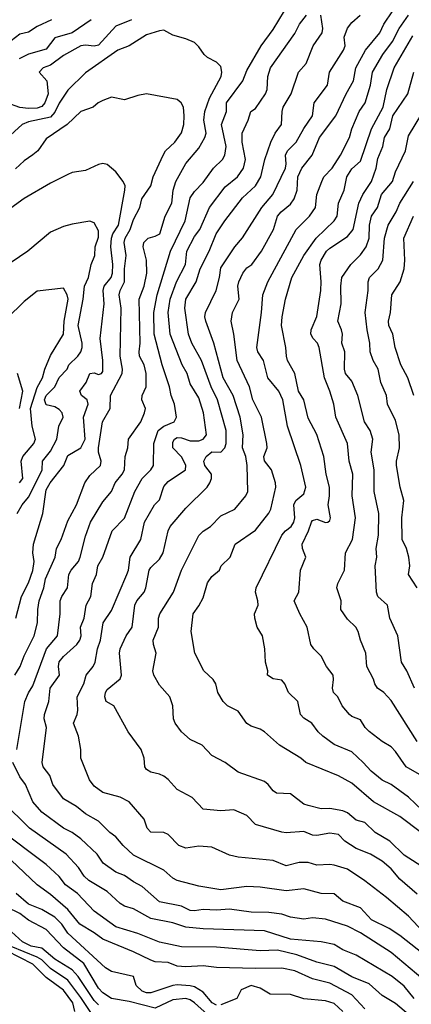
# Model space of a CAD drawing. Header units: metres. Extents: x -51132 to -49532, y -231222 to -229437.
# Tile 203 of 256: x -50507 to -50462, y -230411 to -230298. Entities that reach past the tile are written whole.
import ezdxf

# ---------------------------------------------------------------- set-up
doc = ezdxf.new("R2010")
doc.units = ezdxf.units.M
doc.layers.add('CONTOUR_INDEX', color=1, linetype='Continuous')
doc.layers.add('CONTOUR_INTER', color=3, linetype='Continuous')

msp = doc.modelspace()

# ---------------------------------------------------------------- linework, layer by layer
at = {"layer": 'CONTOUR_INDEX'}
for points, elevation in [([(-50458.38, -230406.76), (-50463.08, -230403.05), (-50464.28, -230402.26), (-50466.31, -230401.26), (-50467.58, -230399.88), (-50469.58, -230399.13), (-50470.58, -230398.27), (-50472.08, -230398.24), (-50474.08, -230397.73), (-50476.08, -230397.95), (-50479.08, -230397.52), (-50480.58, -230397.46), (-50483.58, -230397.81), (-50486.08, -230397.4), (-50488.56, -230396.76), (-50489.08, -230396.5), (-50490.08, -230395.58), (-50493.58, -230393.86), (-50494.76, -230392.76), (-50495.58, -230391.76), (-50496.27, -230391.26), (-50497.58, -230389.98), (-50499.08, -230389.14), (-50500.08, -230388.31), (-50501.58, -230387.42), (-50502.8, -230385.76), (-50503.15, -230384.76), (-50503.9, -230383.76), (-50504.01, -230383.26), (-50503.51, -230379.26), (-50503.78, -230378.26), (-50503.76, -230377.76), (-50503.25, -230376.26), (-50503.12, -230374.76), (-50502.04, -230373.26), (-50502.16, -230372.26), (-50502.08, -230371.74), (-50501.58, -230371.12), (-50500.06, -230369.76), (-50499.7, -230369.26), (-50499.57, -230368.76), (-50499.65, -230367.76), (-50499.23, -230366.76), (-50498.97, -230365.26), (-50498.44, -230364.26), (-50498.25, -230362.76), (-50497.82, -230361.76), (-50497.64, -230360.76), (-50497.07, -230359.76), (-50496.02, -230356.76), (-50494.58, -230355.31), (-50493.43, -230352.26), (-50492.58, -230350.76), (-50491.58, -230349.76), (-50491.27, -230349.26), (-50491.22, -230346.76), (-50490.74, -230345.26), (-50490.08, -230344.78), (-50488.92, -230344.26), (-50488.63, -230343.76), (-50488.87, -230342.26), (-50489.26, -230341.26), (-50489.45, -230340.26), (-50490.27, -230337.76), (-50491.2, -230334.26), (-50491.25, -230331.76), (-50490.86, -230329.76), (-50489.34, -230324.76), (-50487.66, -230321.26), (-50487.08, -230318.65), (-50486.58, -230317.93), (-50485.58, -230316.91), (-50484.42, -230315.26), (-50483.36, -230314.26), (-50483.1, -230313.76), (-50482.94, -230312.76), (-50483.47, -230310.26), (-50482.91, -230308.76), (-50482.92, -230307.76), (-50481.04, -230305.26), (-50480.58, -230304.09), (-50478.96, -230301.26), (-50477.58, -230299.37), (-50476.29, -230297.26)], 30), ([(-50460.46, -230388.76), (-50462.08, -230387.23), (-50464.08, -230385.77), (-50465.08, -230385.28), (-50466.36, -230384.26), (-50467.25, -230383.26), (-50468.58, -230382.04), (-50470.58, -230381.18), (-50471.88, -230380.26), (-50472.43, -230379.76), (-50473.16, -230378.76), (-50474.08, -230378.17), (-50474.46, -230377.76), (-50474.74, -230376.26), (-50475.83, -230375.26), (-50476.22, -230374.26), (-50476.58, -230373.84), (-50477.58, -230373.69), (-50478.21, -230373.26), (-50478.19, -230372.76), (-50478.47, -230371.76), (-50478.51, -230370.26), (-50478.81, -230368.76), (-50479.41, -230367.76), (-50479.66, -230366.76), (-50479.7, -230366.26), (-50479.3, -230365.26), (-50479.31, -230364.76), (-50479.59, -230363.76), (-50479.52, -230363.26), (-50476.57, -230357.26), (-50476.17, -230356.76), (-50475.53, -230356.26), (-50475.2, -230355.76), (-50475.11, -230355.26), (-50475.19, -230353.76), (-50474.97, -230353.26), (-50474.08, -230352.52), (-50473.82, -230351.76), (-50474.41, -230349.26), (-50475.93, -230344.76), (-50476.47, -230341.76), (-50476.92, -230340.76), (-50478.18, -230339.26), (-50478.67, -230337.26), (-50479.33, -230336.26), (-50479.44, -230335.76), (-50478.91, -230331.76), (-50478.77, -230329.76), (-50478.2, -230328.26), (-50474.95, -230322.26), (-50473.41, -230320.76), (-50472.72, -230319.76), (-50472.57, -230318.26), (-50472.01, -230316.76), (-50471.76, -230316.26), (-50470.82, -230315.26), (-50469.87, -230313.76), (-50468.83, -230311.76), (-50468.56, -230310.76), (-50467.71, -230308.76), (-50467.05, -230307.76), (-50466.44, -230305.76), (-50466.21, -230304.26), (-50465, -230302.26), (-50463.91, -230300.76), (-50463.16, -230299.26), (-50462.08, -230297.75)], 35), ([(-50493.8, -230298.26), (-50495.58, -230298.99), (-50497.58, -230301.16), (-50498.08, -230301.3), (-50499.08, -230301.18), (-50499.58, -230301.26), (-50501.58, -230302.37), (-50503.08, -230303.45), (-50503.89, -230303.76), (-50504.36, -230304.26), (-50503.49, -230305.26), (-50503.33, -230306.76), (-50503.71, -230307.76), (-50504.08, -230308.19), (-50504.58, -230308.39), (-50505.58, -230308.41), (-50506.58, -230308.32), (-50508.08, -230307.77)], 30), ([(-50461.47, -230341.26), (-50462.15, -230339.26), (-50462.95, -230337.76), (-50463.59, -230335.76), (-50463.87, -230334.26), (-50464.33, -230333.26), (-50464.37, -230332.76), (-50464.15, -230331.76), (-50463.98, -230329.76), (-50463.04, -230328.26), (-50462.59, -230326.76), (-50462.51, -230325.76), (-50462.63, -230323.26), (-50461.49, -230320.76)], 40), ([(-50506.6, -230351.26), (-50506.22, -230350.76), (-50506.43, -230348.76), (-50506.22, -230348.26), (-50504.98, -230346.76), (-50504.77, -230346.26), (-50505.16, -230344.76), (-50505.36, -230342.76), (-50504.58, -230340.34), (-50503.99, -230339.26), (-50503.73, -230338.26), (-50503.08, -230336.7), (-50501.59, -230334.26), (-50501.5, -230332.76), (-50501.05, -230330.26), (-50501.15, -230329.76), (-50501.58, -230328.98), (-50504.58, -230329.33), (-50506.08, -230330.5), (-50508.08, -230332.45)], 25), ([(-50484.08, -230411.02), (-50484.54, -230410.76), (-50485.58, -230409.55), (-50486.58, -230408.92), (-50487.08, -230408.81), (-50488.58, -230408.7), (-50489.08, -230408.77), (-50491.58, -230409.63), (-50492.08, -230409.62), (-50492.58, -230409.42), (-50493.26, -230408.76), (-50493.57, -230407.76), (-50496.08, -230407.16), (-50496.77, -230406.76), (-50501.08, -230402.77), (-50501.79, -230401.76), (-50502.58, -230400.95), (-50504.08, -230400.09), (-50505.58, -230399.45), (-50507.01, -230398.26)], 25), ([(-50469.61, -230411.76), (-50470.58, -230410.85), (-50471.58, -230410.52), (-50474.08, -230410.3), (-50475.58, -230409.82), (-50477.93, -230409.76), (-50479.08, -230409.08), (-50480.08, -230408.77), (-50481.23, -230409.26), (-50481.73, -230410.26), (-50483.58, -230411)], 25)]:
    msp.add_lwpolyline(points, dxfattribs=dict(at, elevation=elevation))
at = {"layer": 'CONTOUR_INTER'}
for points, elevation in [([(-50459.82, -230403.26), (-50462.08, -230400.85), (-50464.58, -230398.7), (-50467.08, -230396.78), (-50469.08, -230395.46), (-50470.58, -230395.02), (-50471.08, -230394.94), (-50472.58, -230395.01), (-50473.58, -230394.71), (-50474.58, -230394.71), (-50476.08, -230395.1), (-50477.58, -230394.46), (-50481.58, -230394.09), (-50482.58, -230393.85), (-50484.58, -230392.94), (-50486.08, -230392.84), (-50487.58, -230393.05), (-50488.36, -230392.76), (-50489.58, -230391.48), (-50490.08, -230391.26), (-50491.58, -230391.24), (-50491.99, -230390.76), (-50492.33, -230389.76), (-50494.07, -230387.76), (-50495.08, -230387.22), (-50497.08, -230386.69), (-50498.08, -230385.98), (-50498.62, -230385.26), (-50499.58, -230382.76), (-50499.6, -230381.76), (-50499.86, -230380.26), (-50500.45, -230378.76), (-50500.03, -230377.76), (-50499.95, -230377.26), (-50500.02, -230375.76), (-50499.25, -230374.26), (-50498.97, -230373.26), (-50498.18, -230372.26), (-50497.97, -230371.76), (-50497.69, -230370.26), (-50497.33, -230369.26), (-50497.02, -230367.26), (-50496.08, -230365.86), (-50494.33, -230361.76), (-50494.14, -230361.26), (-50493.93, -230359.76), (-50492.72, -230357.76), (-50492.32, -230355.76), (-50491.16, -230353.76), (-50490.58, -230353.19), (-50490.08, -230351.66), (-50489.58, -230351.12), (-50487.61, -230349.76), (-50487.57, -230349.26), (-50487.79, -230348.76), (-50488.08, -230348.28), (-50489.08, -230347.26), (-50489.08, -230346.62), (-50488.86, -230346.26), (-50488.58, -230346.08), (-50488.08, -230346.09), (-50487.08, -230346.47), (-50486.08, -230346.44), (-50485.58, -230346.25), (-50485.19, -230345.76), (-50485.55, -230343.26), (-50486.08, -230341.53), (-50487.08, -230339.92), (-50487.41, -230338.76), (-50487.98, -230337.76), (-50489.36, -230334.26), (-50489.59, -230331.76), (-50489.35, -230330.26), (-50488.63, -230328.26), (-50487.61, -230326.26), (-50487.44, -230324.76), (-50486.58, -230323.07), (-50485.98, -230322.26), (-50484.88, -230319.76), (-50483.08, -230317.38), (-50481.64, -230316.26), (-50480.98, -230315.26), (-50480.76, -230314.26), (-50481.12, -230312.26), (-50481.12, -230311.26), (-50480.43, -230309.76), (-50480.12, -230308.76), (-50479.58, -230308.41), (-50478.45, -230306.76), (-50478.25, -230306.26), (-50478.18, -230304.76), (-50477.89, -230303.76), (-50475.08, -230299.84), (-50474.54, -230298.76), (-50473.74, -230297.76)], 31), ([(-50461.08, -230398.34), (-50463.08, -230396.6), (-50464.08, -230395.44), (-50465.08, -230394.53), (-50466.42, -230393.76), (-50468.08, -230393.09), (-50469.35, -230392.26), (-50470.08, -230391.51), (-50471.08, -230391.34), (-50472.58, -230391.61), (-50473.08, -230391.57), (-50474.08, -230391.17), (-50476.08, -230391.3), (-50476.58, -230391.22), (-50479.58, -230390.37), (-50480.58, -230389.33), (-50482.08, -230388.68), (-50483.58, -230388.78), (-50485.58, -230388.6), (-50486.83, -230387.26), (-50488.58, -230386.36), (-50489.58, -230385.22), (-50490.08, -230384.82), (-50490.58, -230384.58), (-50491.58, -230384.38), (-50492.08, -230384.06), (-50492.27, -230383.76), (-50492.36, -230382.76), (-50492.68, -230381.76), (-50494.18, -230379.76), (-50495.8, -230376.76), (-50496.69, -230376.26), (-50496.86, -230375.76), (-50496.76, -230375.26), (-50496.58, -230374.92), (-50495.08, -230373.7), (-50494.93, -230373.26), (-50495.17, -230370.76), (-50495.1, -230370.26), (-50494.4, -230368.76), (-50493.72, -230367.76), (-50493.42, -230365.26), (-50493.17, -230364.76), (-50492.33, -230363.76), (-50492.14, -230363.26), (-50491.76, -230361.26), (-50491.58, -230360.93), (-50490.58, -230359.99), (-50490.18, -230359.26), (-50489.58, -230356.76), (-50489.36, -230356.26), (-50487.58, -230354.16), (-50485.12, -230351.76), (-50484.82, -230351.26), (-50484.65, -230350.76), (-50484.65, -230350.26), (-50485.41, -230349.26), (-50485.51, -230348.76), (-50485.26, -230348.26), (-50484.58, -230347.71), (-50483.58, -230347.75), (-50483.1, -230347.26), (-50482.97, -230346.76), (-50482.95, -230345.26), (-50483.93, -230341.76), (-50484.67, -230340.26), (-50485.78, -230337.26), (-50486.87, -230335.26), (-50487.28, -230334.26), (-50487.68, -230331.26), (-50487.57, -230330.26), (-50486.38, -230328.26), (-50485.94, -230326.76), (-50484.91, -230324.76), (-50484.1, -230322.76), (-50483.1, -230321.26), (-50481.08, -230318.66), (-50479.61, -230317.26), (-50478.98, -230316.26), (-50478.53, -230314.26), (-50477.84, -230312.26), (-50477.35, -230311.26), (-50476.61, -230310.26), (-50476.55, -230308.76), (-50476.42, -230308.26), (-50475.53, -230306.76), (-50474.68, -230304.26), (-50473.78, -230303.26), (-50473.01, -230301.26), (-50471.96, -230299.76), (-50471.88, -230299.26), (-50472.11, -230297.76)], 32), ([(-50459.58, -230395.75), (-50462.58, -230393.88), (-50464.2, -230392.26), (-50465.89, -230391.26), (-50467.08, -230390.12), (-50468.08, -230389.86), (-50469.08, -230389), (-50469.58, -230388.79), (-50471.08, -230388.54), (-50472.08, -230388.55), (-50473.58, -230388.18), (-50474.08, -230388.03), (-50475.58, -230386.85), (-50477.21, -230386.76), (-50477.58, -230386.51), (-50478.15, -230385.76), (-50478.58, -230385.42), (-50481.58, -230384.36), (-50483.06, -230383.26), (-50484.58, -230382.45), (-50485.7, -230381.26), (-50487.08, -230380.63), (-50488.08, -230379.74), (-50488.8, -230378.76), (-50488.99, -230378.26), (-50489.06, -230376.76), (-50489.42, -230375.76), (-50490.58, -230374.4), (-50491.22, -230373.26), (-50491.36, -230372.76), (-50490.96, -230370.76), (-50491.28, -230369.76), (-50491.31, -230369.26), (-50490.72, -230367.76), (-50490.7, -230366.76), (-50490.56, -230366.26), (-50488.97, -230363.76), (-50488.08, -230361.26), (-50486.08, -230357.28), (-50485.58, -230356.78), (-50484.76, -230356.26), (-50483.58, -230355.05), (-50481.97, -230354.26), (-50480.72, -230352.76), (-50480.47, -230352.26), (-50480.54, -230349.26), (-50480.72, -230348.26), (-50481.1, -230347.26), (-50481, -230345.76), (-50481.35, -230343.76), (-50482.15, -230341.26), (-50483.28, -230339.26), (-50484.38, -230335.26), (-50485.29, -230332.76), (-50485.39, -230332.26), (-50485.31, -230331.76), (-50484.1, -230329.26), (-50483.7, -230327.76), (-50483.58, -230326.67), (-50481.98, -230324.26), (-50481.08, -230323.22), (-50478.88, -230319.76), (-50477.63, -230318.26), (-50476.18, -230315.26), (-50476.08, -230314.76), (-50476.15, -230313.76), (-50475.93, -230313.26), (-50474.94, -230312.26), (-50474.08, -230310.71), (-50473.08, -230309.27), (-50472.86, -230307.76), (-50471.34, -230305.76), (-50471.12, -230304.26), (-50469.52, -230301.76), (-50469.33, -230301.26), (-50469.46, -230300.26), (-50469.08, -230299.24), (-50468.58, -230298.59), (-50467.63, -230297.76)], 33), ([(-50460.58, -230391.31), (-50463.08, -230389.42), (-50466.08, -230387.76), (-50468.58, -230385.62), (-50470.08, -230384.78), (-50473.84, -230383.26), (-50474.4, -230382.76), (-50476.84, -230381.26), (-50478.58, -230379.74), (-50479.08, -230379.43), (-50480.08, -230379.11), (-50480.58, -230378.78), (-50481.58, -230377.4), (-50482.79, -230376.76), (-50483.29, -230376.26), (-50483.9, -230375.26), (-50484.13, -230374.26), (-50484.45, -230373.76), (-50485.5, -230372.76), (-50486.56, -230370.76), (-50486.97, -230368.26), (-50486.75, -230366.26), (-50486.08, -230365.35), (-50485.58, -230364.41), (-50485.08, -230362.69), (-50484.58, -230361.96), (-50483.71, -230361.26), (-50483.53, -230360.76), (-50482.49, -230359.76), (-50481.94, -230358.26), (-50479.58, -230356.68), (-50478.08, -230354.73), (-50477.84, -230354.26), (-50477.26, -230351.76), (-50477.29, -230351.26), (-50477.77, -230349.76), (-50478.58, -230348.73), (-50478.63, -230348.26), (-50478.27, -230347.26), (-50478.28, -230346.76), (-50478.89, -230343.76), (-50479.9, -230341.76), (-50480.27, -230340.26), (-50481.7, -230337.26), (-50482.06, -230334.26), (-50482.38, -230332.76), (-50482.22, -230331.76), (-50481.47, -230330.26), (-50481.6, -230328.76), (-50481.52, -230328.26), (-50481.06, -230327.26), (-50480.58, -230326.67), (-50480, -230326.26), (-50478.89, -230324.76), (-50477.52, -230322.26), (-50477.08, -230320.76), (-50476.67, -230320.26), (-50475.58, -230319.36), (-50475.16, -230318.76), (-50474.82, -230317.76), (-50474.74, -230316.26), (-50474.3, -230315.26), (-50473.12, -230313.76), (-50472.27, -230311.76), (-50470.38, -230309.26), (-50469.23, -230306.76), (-50468.39, -230305.26), (-50468.09, -230303.76), (-50467.01, -230301.76), (-50465.37, -230299.76), (-50464.91, -230298.76), (-50463.88, -230297.26)], 34), ([(-50502.94, -230298.26), (-50504.58, -230299.06), (-50505.58, -230299.7), (-50506.58, -230299.93), (-50507.58, -230300.68)], 32), ([(-50498.42, -230298.26), (-50500.58, -230299.75), (-50502.58, -230300.35), (-50503.58, -230301.65), (-50505.58, -230302.19), (-50506.67, -230302.76)], 31), ([(-50506.91, -230381.76), (-50506, -230376.26), (-50505.58, -230375.27), (-50505.08, -230374.5), (-50503.52, -230370.26), (-50502.27, -230368.76), (-50501.96, -230366.26), (-50501.95, -230364.76), (-50501.77, -230364.26), (-50501.14, -230363.26), (-50500.97, -230361.76), (-50500.7, -230361.26), (-50499.87, -230360.26), (-50499.66, -230359.76), (-50499.08, -230357.35), (-50498.47, -230355.76), (-50497.08, -230353.43), (-50496.08, -230352.26), (-50495.68, -230351.26), (-50494.87, -230350.26), (-50494.61, -230349.76), (-50494.51, -230348.26), (-50494.22, -230347.26), (-50494.14, -230346.26), (-50492.72, -230344.26), (-50492.29, -230343.26), (-50492.21, -230342.76), (-50492.6, -230341.76), (-50492.58, -230341.26), (-50492.13, -230340.26), (-50492.1, -230338.76), (-50492.33, -230337.76), (-50492.86, -230336.76), (-50492.91, -230336.26), (-50492.8, -230335.26), (-50492.9, -230330.26), (-50492.34, -230328.76), (-50492.03, -230327.26), (-50492.08, -230325.76), (-50492.46, -230324.26), (-50492.37, -230323.76), (-50491.9, -230323.26), (-50491.08, -230323.05), (-50490.55, -230322.76), (-50489.94, -230320.76), (-50489.18, -230319.26), (-50489.01, -230317.76), (-50488.73, -230316.76), (-50487.58, -230314.7), (-50486.08, -230312.97), (-50485.41, -230311.76), (-50485.25, -230311.26), (-50485.51, -230309.76), (-50485.41, -230308.76), (-50484.88, -230307.26), (-50483.54, -230304.76), (-50483.44, -230304.26), (-50483.58, -230303.61), (-50484.08, -230303.11), (-50485.08, -230302.6), (-50485.48, -230302.26), (-50486.08, -230301.36), (-50486.58, -230300.86), (-50487.58, -230300.45), (-50489.08, -230300.05), (-50490.08, -230299.48), (-50490.58, -230299.52), (-50492.08, -230299.98), (-50494.08, -230301.24), (-50495.35, -230301.76), (-50499.08, -230304.36), (-50501.08, -230306.31), (-50502.08, -230307.8), (-50502.58, -230308.84), (-50503.08, -230309.4), (-50505.58, -230309.96), (-50506.32, -230310.26), (-50508.08, -230311.84)], 29), ([(-50459.74, -230385.26), (-50462.36, -230383.76), (-50463.58, -230381.99), (-50464.08, -230381.46), (-50465.08, -230380.87), (-50466.58, -230379.72), (-50467.03, -230379.26), (-50467.58, -230378.37), (-50468.58, -230377.99), (-50468.84, -230377.76), (-50469.68, -230376.76), (-50470.17, -230375.76), (-50470.67, -230375.26), (-50470.78, -230374.76), (-50470.65, -230373.76), (-50470.7, -230373.26), (-50471.46, -230372.26), (-50472.08, -230371.09), (-50472.93, -230370.26), (-50473.26, -230369.76), (-50473.68, -230367.76), (-50474.52, -230366.26), (-50475.17, -230364.76), (-50474.64, -230363.76), (-50474.46, -230361.26), (-50473.85, -230359.76), (-50474.21, -230358.76), (-50474.24, -230358.26), (-50473.53, -230356.76), (-50473.2, -230355.76), (-50473.08, -230355.57), (-50472.58, -230355.43), (-50471.58, -230355.81), (-50471.3, -230355.76), (-50471.08, -230355.58), (-50470.99, -230355.26), (-50471.29, -230353.76), (-50471.11, -230352.76), (-50471.12, -230351.76), (-50471.49, -230350.26), (-50471.76, -230348.26), (-50472.58, -230345.74), (-50473.58, -230343.84), (-50474.07, -230341.76), (-50474.68, -230340.76), (-50475.11, -230338.76), (-50475.92, -230337.26), (-50476.06, -230336.76), (-50476.12, -230335.76), (-50476.63, -230333.26), (-50476.56, -230332.26), (-50476.18, -230330.26), (-50475.44, -230327.76), (-50474.08, -230325.24), (-50472.66, -230323.26), (-50470.58, -230321.29), (-50470.24, -230320.76), (-50470.09, -230319.26), (-50469.45, -230317.76), (-50469.14, -230316.26), (-50468.58, -230315.31), (-50467.58, -230314.44), (-50466.31, -230310.76), (-50464.98, -230308.26), (-50464.57, -230306.26), (-50463.71, -230303.76), (-50461.58, -230300.1)], 36), ([(-50461.08, -230380.86), (-50464.08, -230376.15), (-50464.89, -230375.26), (-50465.62, -230374.76), (-50465.95, -230374.26), (-50466.08, -230373.74), (-50466.84, -230372.26), (-50466.96, -230370.76), (-50467.58, -230369.26), (-50467.83, -230368.26), (-50468.12, -230367.76), (-50469.08, -230366.84), (-50469.81, -230365.76), (-50469.79, -230364.76), (-50470.27, -230363.26), (-50470.17, -230362.76), (-50469.39, -230361.26), (-50469.28, -230359.26), (-50468.5, -230357.76), (-50468.15, -230355.26), (-50468.52, -230352.76), (-50468.44, -230350.26), (-50468.86, -230348.76), (-50469.08, -230346.76), (-50470.38, -230343.76), (-50470.64, -230342.26), (-50471.07, -230340.76), (-50471.7, -230339.26), (-50472.3, -230335.76), (-50472.51, -230335.26), (-50472.98, -230334.76), (-50473.25, -230334.26), (-50473.23, -230333.76), (-50472.58, -230332.22), (-50472.13, -230329.26), (-50472.07, -230328.26), (-50472.23, -230326.26), (-50472.09, -230325.76), (-50471.45, -230324.76), (-50471.08, -230324.39), (-50469.08, -230323.06), (-50468.4, -230322.26), (-50467.75, -230319.26), (-50467.31, -230318.26), (-50466.3, -230316.76), (-50465.78, -230315.26), (-50465.58, -230314.16), (-50465.03, -230312.76), (-50464.82, -230311.76), (-50464.22, -230310.76), (-50463.86, -230309.26), (-50462.16, -230306.76), (-50461.46, -230304.26)], 37), ([(-50507.16, -230373.26), (-50506.53, -230372.26), (-50506.08, -230371.06), (-50504.93, -230368.76), (-50504.54, -230367.26), (-50504.52, -230365.76), (-50504.37, -230364.76), (-50503.83, -230363.26), (-50503.66, -230362.26), (-50502.53, -230359.76), (-50502.39, -230358.76), (-50501.86, -230357.76), (-50501.08, -230355.61), (-50500.08, -230353.76), (-50499.14, -230351.26), (-50498.58, -230350.43), (-50497.34, -230349.26), (-50497.28, -230348.76), (-50497.58, -230347.76), (-50497.59, -230347.26), (-50497.13, -230344.26), (-50496.24, -230342.76), (-50496.19, -230341.26), (-50494.88, -230338.76), (-50494.84, -230338.26), (-50495.1, -230336.76), (-50494.96, -230331.26), (-50495.19, -230329.76), (-50495.1, -230329.26), (-50494.59, -230328.26), (-50494.58, -230326.76), (-50494.41, -230325.26), (-50494.65, -230323.76), (-50494.53, -230323.26), (-50493.95, -230322.26), (-50493.58, -230321.12), (-50492.85, -230319.76), (-50492.63, -230318.76), (-50491.57, -230317.26), (-50491.3, -230316.26), (-50490.17, -230313.76), (-50489.9, -230313.26), (-50488.83, -230312.26), (-50488.08, -230311.2), (-50487.81, -230310.26), (-50487.77, -230309.26), (-50487.85, -230308.26), (-50488.1, -230307.76), (-50488.58, -230307.41), (-50492.08, -230306.76), (-50493.08, -230306.94), (-50494.58, -230307.43), (-50496.08, -230307.13), (-50497.08, -230307.5), (-50497.6, -230307.76), (-50498.17, -230308.26), (-50499.58, -230308.78), (-50501.16, -230310.26), (-50503.58, -230311.91), (-50504.53, -230313.26), (-50505.08, -230313.73), (-50506.08, -230314.42), (-50507.08, -230315.33)], 28), ([(-50461.39, -230374.76), (-50462.27, -230372.76), (-50462.88, -230371.76), (-50463.31, -230368.76), (-50464.23, -230366.76), (-50464.5, -230365.26), (-50465.58, -230364.27), (-50465.74, -230363.76), (-50465.91, -230360.76), (-50465.72, -230359.76), (-50465.77, -230358.76), (-50465.5, -230357.26), (-50465.47, -230354.76), (-50466, -230352.26), (-50466, -230349.76), (-50466.36, -230347.76), (-50466.16, -230346.26), (-50466.45, -230345.26), (-50467.11, -230344.26), (-50467.89, -230341.26), (-50468.58, -230339.63), (-50469.3, -230338.76), (-50469.4, -230338.26), (-50469.35, -230336.26), (-50469.71, -230335.26), (-50469.63, -230334.26), (-50469.73, -230333.76), (-50470.18, -230332.76), (-50469.8, -230330.76), (-50469.84, -230328.76), (-50469.7, -230327.76), (-50468.69, -230326.26), (-50467.58, -230325.17), (-50466.92, -230324.26), (-50466.59, -230323.26), (-50466.54, -230321.76), (-50466.3, -230320.76), (-50465.62, -230319.76), (-50465.15, -230318.26), (-50463.91, -230316.76), (-50463.58, -230315.67), (-50462.41, -230313.26), (-50462.08, -230311.54), (-50459.8, -230307.76)], 38), ([(-50507.02, -230366.76), (-50506.39, -230364.26), (-50505.58, -230362.71), (-50505.08, -230361.27), (-50504.93, -230360.26), (-50505.08, -230359.26), (-50505.02, -230358.26), (-50503.94, -230354.76), (-50503.58, -230352.05), (-50503.12, -230351.26), (-50501.54, -230349.26), (-50501.08, -230348.13), (-50499.58, -230347.27), (-50499.09, -230346.26), (-50499.29, -230343.76), (-50498.75, -230342.26), (-50498.86, -230341.76), (-50499.52, -230341.26), (-50499.71, -230340.76), (-50498.98, -230339.76), (-50498.58, -230338.75), (-50498.08, -230338.66), (-50497.58, -230338.87), (-50497.24, -230338.76), (-50497.08, -230338.51), (-50497.08, -230337.26), (-50497.4, -230334.76), (-50496.92, -230330.76), (-50497.05, -230329.26), (-50496.93, -230328.76), (-50496.12, -230327.76), (-50495.98, -230327.26), (-50495.94, -230326.26), (-50496.15, -230324.26), (-50496.1, -230323.26), (-50495.93, -230322.76), (-50495.29, -230321.76), (-50494.54, -230317.76), (-50494.53, -230317.26), (-50494.74, -230316.76), (-50495.58, -230315.68), (-50496.58, -230314.84), (-50497.08, -230314.7), (-50497.58, -230314.82), (-50499.08, -230315.5), (-50500.58, -230315.75), (-50501.08, -230315.99), (-50503.08, -230316.96), (-50506.08, -230318.74), (-50508.9, -230320.76)], 27), ([(-50461.09, -230363.26), (-50462.06, -230361.76), (-50461.94, -230360.76), (-50462.04, -230359.76), (-50462.32, -230358.76), (-50462.79, -230357.76), (-50462.85, -230355.26), (-50462.61, -230353.26), (-50463.02, -230351.76), (-50463.45, -230349.26), (-50463.46, -230348.76), (-50463.12, -230347.26), (-50463.14, -230345.76), (-50463.58, -230344.11), (-50464.5, -230342.26), (-50464.6, -230341.26), (-50465.25, -230339.76), (-50465.54, -230338.26), (-50466.12, -230337.26), (-50466.46, -230336.26), (-50466.5, -230335.26), (-50466.82, -230333.76), (-50467.05, -230331.76), (-50466.69, -230329.26), (-50466.68, -230328.26), (-50466.54, -230327.76), (-50465.55, -230326.76), (-50465.01, -230325.76), (-50464.84, -230323.26), (-50464.39, -230321.76), (-50463.49, -230320.26), (-50463.07, -230319.26), (-50461.5, -230316.76)], 39), ([(-50506.9, -230354.76), (-50506.31, -230353.76), (-50505.58, -230352.88), (-50504.24, -230350.26), (-50504.04, -230349.76), (-50503.99, -230348.76), (-50503.08, -230347.65), (-50502.34, -230346.26), (-50502.12, -230344.76), (-50501.61, -230343.76), (-50501.73, -230343.26), (-50502.08, -230342.85), (-50502.58, -230342.58), (-50503.58, -230342.35), (-50503.75, -230341.76), (-50503.57, -230341.26), (-50502.58, -230340.26), (-50502.08, -230339.19), (-50501.15, -230338.26), (-50500.96, -230337.76), (-50499.94, -230336.76), (-50499.61, -230336.26), (-50499.45, -230335.76), (-50499.45, -230335.26), (-50499.91, -230333.26), (-50499.32, -230330.26), (-50499.18, -230328.76), (-50498.73, -230327.76), (-50498.4, -230326.26), (-50498, -230325.26), (-50497.96, -230324.26), (-50497.58, -230323.13), (-50497.58, -230322.44), (-50498.08, -230321.49), (-50498.58, -230321.33), (-50500.58, -230321.66), (-50501.58, -230321.92), (-50503.08, -230322.59), (-50505.66, -230324.76), (-50507.58, -230326.05)], 26), ([(-50506.62, -230342.76), (-50506.23, -230340.76), (-50506.86, -230338.76)], 24), ([(-50459, -230409.26), (-50464.08, -230404.99), (-50467.58, -230402.75), (-50469.08, -230401.99), (-50471.58, -230401.17), (-50473.08, -230401.03), (-50474.08, -230401.18), (-50475.58, -230400.96), (-50476.58, -230400.63), (-50478.08, -230400.43), (-50480.08, -230400.39), (-50482.58, -230400.03), (-50484.08, -230400.15), (-50485.58, -230400.06), (-50486.58, -230400.25), (-50487.08, -230400.2), (-50488.08, -230399.71), (-50490.58, -230399.19), (-50492.58, -230397.46), (-50493.58, -230396.91), (-50494.58, -230396.18), (-50495.58, -230395.81), (-50497.02, -230394.76), (-50497.74, -230393.76), (-50499.58, -230391.98), (-50500.58, -230391.26), (-50501.58, -230390.78), (-50504.08, -230388.93), (-50505.08, -230387.76), (-50505.95, -230385.76), (-50506.58, -230384.89), (-50507.39, -230383.26)], 29), ([(-50461.44, -230410.26), (-50462.58, -230408.85), (-50463.96, -230407.76), (-50468.08, -230405.3), (-50469.58, -230404.7), (-50470.58, -230404.09), (-50472.08, -230403.77), (-50475.58, -230403.47), (-50478.58, -230402.52), (-50485.58, -230402.3), (-50487.58, -230402.1), (-50489.08, -230401.61), (-50491.58, -230401.09), (-50493.58, -230400), (-50494.58, -230399.69), (-50495.08, -230399.41), (-50496.58, -230398.02), (-50498.68, -230396.76), (-50499.22, -230396.26), (-50499.85, -230395.26), (-50501.28, -230393.76), (-50505.48, -230390.76), (-50508.52, -230387.76)], 28), ([(-50462.08, -230412.1), (-50463.58, -230410.83), (-50465.08, -230409.9), (-50466.58, -230408.57), (-50468.58, -230407.79), (-50470.58, -230406.61), (-50472.58, -230406.11), (-50474.86, -230405.26), (-50477.08, -230404.73), (-50479.08, -230404.81), (-50484.08, -230404.39), (-50488.08, -230404.34), (-50490.58, -230403.83), (-50493.08, -230402.84), (-50495.58, -230402.07), (-50498.07, -230400.26), (-50499.98, -230398.26), (-50501.35, -230397.26), (-50502.08, -230396.32), (-50503.58, -230394.92), (-50509.12, -230390.76)], 27), ([(-50467.08, -230411.44), (-50468.58, -230409.86), (-50471.08, -230408.51), (-50473.08, -230408.03), (-50475.08, -230407.08), (-50476.58, -230406.8), (-50479.58, -230406.84), (-50484.08, -230406.73), (-50485.58, -230406.52), (-50487.58, -230406.64), (-50488.58, -230406.55), (-50489.58, -230406.15), (-50491.08, -230406.06), (-50491.58, -230405.89), (-50493.58, -230404.91), (-50497.08, -230403.49), (-50498.08, -230402.73), (-50499.7, -230401.76), (-50501.08, -230400.09), (-50503.08, -230398.37), (-50504.59, -230397.26), (-50507.58, -230394.42)], 26), ([(-50485.08, -230412.08), (-50486.58, -230410.75), (-50487.08, -230410.41), (-50487.58, -230410.26), (-50489.08, -230410.41), (-50491.08, -230411.35), (-50494.08, -230410.59), (-50496.09, -230410.26), (-50497.08, -230409.6), (-50497.58, -230409.08), (-50499.26, -230406.26), (-50501.58, -230404.48), (-50503.58, -230402.35), (-50505.58, -230401.28), (-50506.58, -230400.55), (-50508.08, -230399.83)], 24), ([(-50497.58, -230410.97), (-50498.08, -230410.49), (-50499.89, -230407.76), (-50500.58, -230407), (-50502.58, -230405.75), (-50504.08, -230404.52), (-50505.28, -230404.26), (-50506.27, -230403.76), (-50507.95, -230402.26)], 23), ([(-50500.3, -230411.76), (-50500.52, -230410.76), (-50501.58, -230409.29), (-50503.58, -230407.86), (-50505.08, -230406.34), (-50508.08, -230404.82)], 21), ([(-50498.08, -230412.42), (-50499.58, -230410.13), (-50501.08, -230408.17), (-50503.08, -230406.83), (-50504.08, -230405.84), (-50504.58, -230405.52), (-50507.58, -230404.33)], 22)]:
    msp.add_lwpolyline(points, dxfattribs=dict(at, elevation=elevation))

doc.saveas('drawing.dxf')
